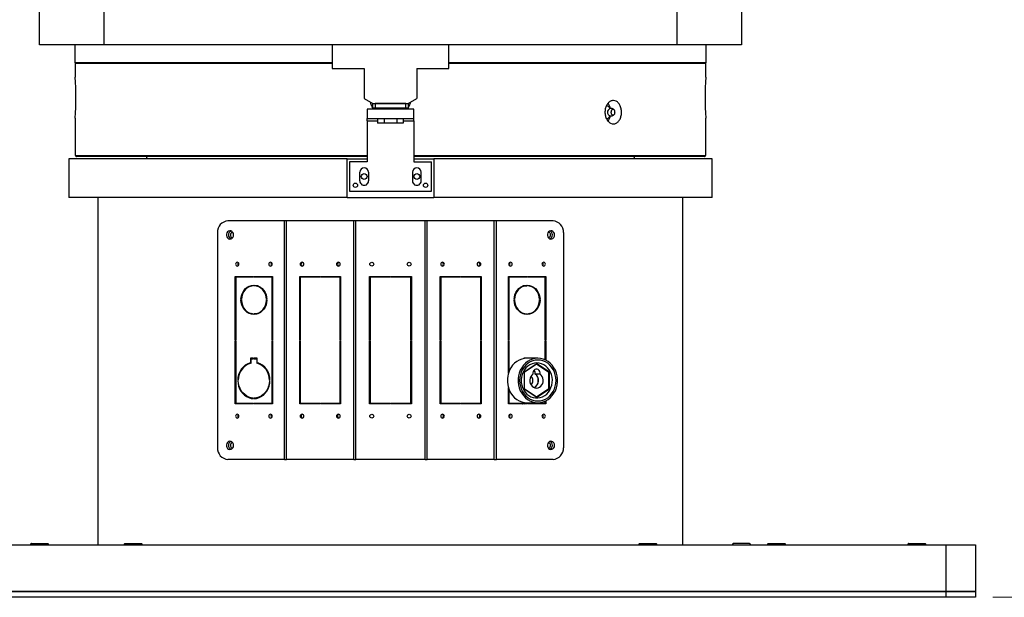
# Model space of a CAD drawing. Header units: millimetres. Extents: x 36 to 588, y 6 to 414.
# Tile 48 of 57: x 415 to 471, y 273 to 306. Entities that reach past the tile are written whole.
import ezdxf

# ---------------------------------------------------------------- set-up
doc = ezdxf.new("R2010")
doc.units = ezdxf.units.MM
doc.linetypes.add('CENTERX2', pattern=[20.32, 12.7, -2.54, 2.54, -2.54])
doc.styles.add('SLDTEXTSTYLE1', font='TXT', dxfattribs={"width": 0.75})
doc.dimstyles.new('SLDDIMSTYLE0', dxfattribs={"dimtxt": 3.5, "dimasz": 5, "dimexe": 0, "dimexo": 0.0625, "dimgap": 0.875, "dimtad": 1, "dimlfac": 15, "dimrnd": 1e-09, "dimzin": 12, "dimdsep": 46, "dimtxsty": 'SLDTEXTSTYLE1', "dimsah": 1, "dimcen": 0.09, "dimadec": 0, "dimazin": 0, "dimtfac": 1, "dimtofl": 0, "dimtmove": 0, "dimatfit": 3, "dimfxl": 1, "dimtolj": 1, "dimtzin": 12, "dimarcsym": 0})

# ---------------------------------------------------------------- blocks, each defined once
blk = doc.blocks.new('*D11')
at = {"color": 7, "linetype": 'Continuous', "lineweight": 0}
for p, q in [((526.492, 329.852), (533.373, 329.852)), ((532.373, 329.852), (532.373, 273.186)), ((470.459, 273.186), (533.373, 273.186))]:
    blk.add_line(p, q, dxfattribs=at)
for points in [[(532.373, 329.852), (531.723, 324.852), (533.023, 324.852)], [(532.373, 273.186), (533.023, 278.186), (531.723, 278.186)]]:
    blk.add_solid(points, dxfattribs=at)
at = {"color": 7, "linetype": 'Continuous', "lineweight": 0, "insert": (527.862, 298.094), "char_height": 3.5, "attachment_point": 1, "rotation": 90, "style": 'SLDTEXTSTYLE1'}
blk.add_mtext('850', dxfattribs=at)

msp = doc.modelspace()

# ---------------------------------------------------------------- linework, layer by layer
at = {"color": 7, "linetype": 'Continuous', "lineweight": 30}
for p, q in [((416.1256801, 304.6858206), (416.1256801, 307.0191537)), ((419.7923473, 307.0191537), (419.7923473, 304.6858206)), ((452.4590146, 304.6858206), (452.4590146, 307.0191537)), ((456.1256817, 307.0191537), (456.1256817, 304.6858206)), ((419.7923473, 304.6858206), (416.1256801, 304.6858206)), ((452.4590146, 304.6858206), (419.7923473, 304.6858206)), ((432.7923475, 304.6858206), (432.7923475, 303.3524885)), ((439.4590143, 303.3524885), (439.4590143, 304.6858206)), ((456.1256817, 304.6858206), (452.4590146, 304.6858206)), ((418.1256802, 303.6858215), (432.7923475, 303.6858215)), ((418.1590151, 303.6524886), (432.7923475, 303.6524886)), ((439.4590143, 303.6858215), (454.1256816, 303.6858215)), ((439.4590143, 303.6524886), (454.0923467, 303.6524886)), ((432.7923475, 303.3524885), (434.6256808, 303.3524885)), ((434.6256808, 303.3524885), (434.6256808, 301.6411636)), ((437.625681, 303.3524885), (437.625681, 301.6411636)), ((437.625681, 303.3524885), (439.4590143, 303.3524885)), ((434.6256808, 301.6411636), (435.1256809, 301.3524884)), ((435.1256809, 301.0858212), (435.1256809, 301.3524884)), ((435.1256809, 301.3524884), (437.1256809, 301.3524884)), ((435.2590142, 301.3524884), (435.2590142, 301.0858212)), ((436.9923476, 301.3524884), (435.2590142, 301.3524884)), ((436.9923476, 301.0858212), (436.9923476, 301.3524884)), ((437.1256809, 301.3524884), (437.625681, 301.6411636)), ((437.1256809, 301.3524884), (437.1256809, 301.0858212)), ((434.7923476, 301.0191554), (434.7923476, 300.485821)), ((437.4590142, 301.0191554), (434.7923476, 301.0191554)), ((435.2590142, 301.0858212), (435.1256809, 301.0858212)), ((436.9923476, 301.0858212), (435.2590142, 301.0858212)), ((437.1256809, 301.0858212), (436.9923476, 301.0858212)), ((437.4590142, 300.485821), (437.4590142, 301.0191554)), ((448.9102742, 300.7828289), (448.9188483, 300.8169844)), ((448.9188483, 300.8169844), (448.9217292, 300.8479252)), ((434.7923476, 300.485821), (437.4590142, 300.485821)), ((434.7923476, 300.3524874), (434.7923476, 300.485821)), ((434.7923476, 300.3524874), (435.3943706, 300.3524874)), ((434.7923476, 300.3524874), (434.7923476, 298.0191543)), ((435.3943706, 300.485821), (435.3943706, 300.2191538)), ((435.7600258, 300.485821), (435.7600258, 300.2191538)), ((436.4913361, 300.485821), (436.4913361, 300.2191538)), ((436.8569912, 300.485821), (436.8569912, 300.2191538)), ((436.8569912, 300.3524874), (437.4590142, 300.3524874)), ((437.4590142, 300.3524874), (437.4590142, 300.485821)), ((437.4590142, 300.3524874), (437.4590142, 298.0191543)), ((435.7600258, 300.2191538), (435.3943706, 300.2191538)), ((436.4913361, 300.2191538), (435.7600258, 300.2191538)), ((436.8569912, 300.2191538), (436.4913361, 300.2191538)), ((433.6592395, 298.1858208), (417.7923472, 298.1858208)), ((418.1590151, 298.3858202), (434.7923476, 298.3858202)), ((434.7923476, 298.3191544), (418.2256809, 298.3191544)), ((433.6592395, 295.9858213), (433.6592395, 298.1858208)), ((433.6592395, 298.1858208), (434.7923476, 298.1858208)), ((433.7923476, 298.0191543), (433.7923476, 296.3524872)), ((434.7923476, 298.0191543), (433.7923476, 298.0191543)), ((437.4590142, 298.3858202), (454.0923467, 298.3858202)), ((454.0256809, 298.3191544), (437.4590142, 298.3191544)), ((437.4590142, 298.1858208), (438.5921224, 298.1858208)), ((437.4590142, 298.0191543), (438.4590143, 298.0191543)), ((438.4590143, 296.3524872), (438.4590143, 298.0191543)), ((454.4590146, 298.1858208), (438.5921224, 298.1858208)), ((438.5921224, 298.1858208), (438.5921224, 295.9858213)), ((434.375681, 296.935822), (434.375681, 297.4358215)), ((434.8756809, 297.4358215), (434.8756809, 296.935822)), ((437.375681, 297.4358215), (437.375681, 296.935822)), ((437.8756809, 296.935822), (437.8756809, 297.4358215)), ((433.7923476, 296.3524872), (438.4590143, 296.3524872)), ((433.6592395, 295.9858213), (417.7923472, 295.9858213)), ((419.4590142, 276.1858212), (419.4590142, 295.9858213)), ((419.4590142, 276.1858212), (419.4590142, 295.9858213)), ((433.6592395, 295.9858213), (438.5921224, 295.9858213)), ((454.4590146, 295.9858213), (438.5921224, 295.9858213)), ((452.7923476, 276.1858212), (452.7923476, 295.9858213)), ((452.7923476, 276.1858212), (452.7923476, 295.9858213)), ((430.0882276, 294.6524873), (426.8604707, 294.6524873)), ((430.0882276, 281.052488), (430.0882276, 294.6524873)), ((430.2072457, 294.6524873), (430.0882276, 294.6524873)), ((430.2072457, 281.052488), (430.2072457, 294.6524873)), ((434.031498, 294.6524873), (430.2072457, 294.6524873)), ((434.1576809, 294.6524873), (434.031498, 294.6524873)), ((434.031498, 281.052488), (434.031498, 294.6524873)), ((434.1576809, 281.052488), (434.1576809, 294.6524873)), ((438.0936809, 294.6524873), (434.1576809, 294.6524873)), ((438.0936809, 281.052488), (438.0936809, 294.6524873)), ((438.2198638, 294.6524873), (438.0936809, 294.6524873)), ((438.2198638, 281.052488), (438.2198638, 294.6524873)), ((442.0441162, 294.6524873), (438.2198638, 294.6524873)), ((442.0441162, 281.052488), (442.0441162, 294.6524873)), ((442.1631342, 294.6524873), (442.0441162, 294.6524873)), ((442.1631342, 281.052488), (442.1631342, 294.6524873)), ((445.3908911, 294.6524873), (442.1631342, 294.6524873)), ((426.2684396, 293.9858212), (426.2684396, 281.7191545)), ((445.9829222, 293.9858212), (445.9829222, 281.7191545)), ((427.2748918, 291.4858216), (428.3257476, 291.4858216)), ((427.2748918, 287.8691548), (427.2748918, 291.4858216)), ((427.3044935, 291.4524877), (427.3044935, 287.8691548)), ((428.3257476, 291.4524877), (427.3044935, 291.4524877)), ((427.3974916, 291.4524877), (427.3974916, 291.4858216)), ((427.4590146, 291.4524877), (427.4590146, 291.4858216)), ((428.3257476, 291.4858216), (428.3257476, 291.4524877)), ((428.3553492, 291.4858216), (429.4062054, 291.4858216)), ((428.3553492, 291.4524877), (428.3553492, 291.4858216)), ((429.3766038, 291.4524877), (428.3553492, 291.4524877)), ((428.47795, 291.4524877), (428.47795, 291.4858216)), ((429.3766038, 287.8691548), (429.3766038, 291.4524877)), ((429.4062054, 291.4524877), (429.3766038, 291.4524877)), ((429.4062054, 291.4858216), (429.4062054, 287.8691548)), ((430.9534402, 291.4858216), (432.1031773, 291.4858216)), ((430.9534402, 287.8691548), (430.9534402, 291.4858216)), ((430.9858274, 291.4524877), (430.9858274, 287.8691548)), ((432.1031773, 291.4524877), (430.9858274, 291.4524877)), ((431.0165317, 291.4524877), (431.0165317, 291.4858216)), ((432.1031773, 291.4858216), (432.1031773, 291.4524877)), ((432.1355644, 291.4858216), (433.2853015, 291.4858216)), ((432.1355644, 291.4524877), (432.1355644, 291.4858216)), ((433.2529146, 291.4524877), (432.1355644, 291.4524877)), ((432.1986557, 291.4524877), (432.1986557, 291.4858216)), ((433.2529146, 287.8691548), (433.2529146, 291.4524877)), ((433.2853015, 291.4524877), (433.2529146, 291.4524877)), ((433.2853015, 291.4858216), (433.2853015, 287.8691548)), ((434.925681, 291.4858216), (436.1090142, 291.4858216)), ((434.925681, 287.8691548), (434.925681, 291.4858216)), ((434.9590142, 291.4524877), (434.9590142, 287.8691548)), ((436.1090142, 291.4524877), (434.9590142, 291.4524877)), ((436.1090142, 291.4858216), (436.1090142, 291.4524877)), ((436.1423476, 291.4858216), (437.3256809, 291.4858216)), ((436.1423476, 291.4524877), (436.1423476, 291.4858216)), ((437.2923476, 291.4524877), (436.1423476, 291.4524877)), ((437.2923476, 287.8691548), (437.2923476, 291.4524877)), ((437.3256809, 291.4858216), (437.3256809, 287.8691548)), ((438.9660603, 291.4858216), (440.1157974, 291.4858216)), ((438.9660603, 287.8691548), (438.9660603, 291.4858216)), ((438.9660603, 291.4524877), (438.9984472, 291.4524877)), ((438.9984472, 291.4524877), (438.9984472, 287.8691548)), ((440.1157974, 291.4524877), (438.9984472, 291.4524877)), ((440.0527061, 291.4858216), (440.0527061, 291.4524877)), ((440.1157974, 291.4858216), (440.1157974, 291.4524877)), ((440.1481846, 291.4858216), (441.2979216, 291.4858216)), ((440.1481846, 291.4524877), (440.1481846, 291.4858216)), ((441.2655345, 291.4524877), (440.1481846, 291.4524877)), ((441.2348301, 291.4858216), (441.2348301, 291.4524877)), ((441.2655345, 287.8691548), (441.2655345, 291.4524877)), ((441.2979216, 291.4858216), (441.2979216, 287.8691548)), ((442.8451564, 291.4858216), (443.8960126, 291.4858216)), ((442.8451564, 287.8691548), (442.8451564, 291.4858216)), ((442.8451564, 291.4524877), (442.874758, 291.4524877)), ((442.874758, 291.4524877), (442.874758, 287.8691548)), ((443.8960126, 291.4524877), (442.874758, 291.4524877)), ((443.7734118, 291.4858216), (443.7734118, 291.4524877)), ((443.8960126, 291.4858216), (443.8960126, 291.4524877)), ((443.9256143, 291.4858216), (444.97647, 291.4858216)), ((443.9256143, 291.4524877), (443.9256143, 291.4858216)), ((444.9468683, 291.4524877), (443.9256143, 291.4524877)), ((444.7923473, 291.4858216), (444.7923473, 291.4524877)), ((444.8538702, 291.4858216), (444.8538702, 291.4524877)), ((444.9468683, 287.8691548), (444.9468683, 291.4524877)), ((444.97647, 291.4858216), (444.97647, 287.8691548)), ((428.3257495, 290.9856542), (428.3257495, 290.9523144)), ((428.3553512, 290.9523144), (428.3553512, 290.9856542)), ((428.4779515, 290.9523144), (428.3553512, 290.9523144)), ((428.4779515, 290.9523144), (428.4779515, 290.9713322)), ((428.5769573, 290.9421567), (428.4779515, 290.9523144)), ((443.7734138, 290.9523144), (443.6744075, 290.9421567)), ((443.7734138, 290.9713312), (443.7734138, 290.9523144)), ((443.7734138, 290.9523144), (443.8960141, 290.9523144)), ((443.8960141, 290.9856542), (443.8960141, 290.9523144)), ((443.9256158, 290.9523144), (443.9256158, 290.9856542)), ((427.6302667, 290.169155), (427.600659, 290.169155)), ((427.600659, 290.1358211), (427.6302667, 290.1358211)), ((429.0804417, 290.169155), (429.0508341, 290.169155)), ((429.0508341, 290.1358211), (429.0804417, 290.1358211)), ((443.2005312, 290.169155), (443.1709236, 290.169155)), ((443.1709236, 290.1358211), (443.2005312, 290.1358211)), ((444.6210981, 290.1358211), (444.6507068, 290.1358211)), ((444.6507068, 290.169155), (444.6210991, 290.169155)), ((428.3257495, 289.3526618), (428.3257495, 289.3193209)), ((428.3553512, 289.3193209), (428.3553512, 289.3526618)), ((428.4779515, 289.3526618), (428.3553512, 289.3526618)), ((428.4779515, 289.3526618), (428.5769573, 289.3628194)), ((428.4779515, 289.3336439), (428.4779515, 289.3526618)), ((443.6744075, 289.3628194), (443.7734138, 289.3526618)), ((443.7734138, 289.3526618), (443.8960141, 289.3526618)), ((443.7734138, 289.3526618), (443.7734138, 289.3336439)), ((443.8960141, 289.3526618), (443.8960141, 289.3193209)), ((443.9256158, 289.3193209), (443.9256158, 289.3526618)), ((427.3044935, 287.8691548), (427.2748918, 287.8691548)), ((427.2748918, 284.2191541), (427.2748918, 287.8358209)), ((427.2748918, 287.8358209), (427.3044935, 287.8358209)), ((427.3044935, 287.8358209), (427.3044935, 284.252488)), ((429.4062054, 287.8691548), (429.3766038, 287.8691548)), ((429.3766038, 287.8358209), (429.4062054, 287.8358209)), ((429.3766038, 284.252488), (429.3766038, 287.8358209)), ((429.4062054, 287.8358209), (429.4062054, 284.2191541)), ((430.9858274, 287.8691548), (430.9534402, 287.8691548)), ((430.9534402, 284.2191541), (430.9534402, 287.8358209)), ((430.9534402, 287.8358209), (430.9858274, 287.8358209)), ((430.9858274, 287.8358209), (430.9858274, 284.252488)), ((433.2853015, 287.8691548), (433.2529146, 287.8691548)), ((433.2529146, 287.8358209), (433.2853015, 287.8358209)), ((433.2529146, 284.252488), (433.2529146, 287.8358209)), ((433.2853015, 287.8358209), (433.2853015, 284.2191541)), ((434.9590142, 287.8691548), (434.925681, 287.8691548)), ((434.925681, 284.2191541), (434.925681, 287.8358209)), ((434.925681, 287.8358209), (434.9590142, 287.8358209)), ((434.9590142, 287.8358209), (434.9590142, 284.252488)), ((437.3256809, 287.8691548), (437.2923476, 287.8691548)), ((437.2923476, 287.8358209), (437.3256809, 287.8358209)), ((437.2923476, 284.252488), (437.2923476, 287.8358209)), ((437.3256809, 287.8358209), (437.3256809, 284.2191541)), ((438.9984472, 287.8691548), (438.9660603, 287.8691548)), ((438.9660603, 284.2191541), (438.9660603, 287.8358209)), ((438.9660603, 287.8358209), (438.9984472, 287.8358209)), ((438.9984472, 287.8358209), (438.9984472, 284.252488)), ((441.2979216, 287.8691548), (441.2655345, 287.8691548)), ((441.2655345, 287.8358209), (441.2979216, 287.8358209)), ((441.2655345, 284.252488), (441.2655345, 287.8358209)), ((441.2979216, 287.8358209), (441.2979216, 284.2191541)), ((442.874758, 287.8691548), (442.8451564, 287.8691548)), ((442.8451564, 285.9579994), (442.8451564, 287.8358209)), ((442.8451564, 287.8358209), (442.874758, 287.8358209)), ((442.874758, 287.8358209), (442.874758, 286.0457713)), ((444.97647, 287.8691548), (444.9468683, 287.8691548)), ((444.9468683, 287.8358209), (444.97647, 287.8358209)), ((444.9468683, 286.7261583), (444.9468683, 287.8358209)), ((444.97647, 287.8358209), (444.97647, 286.7120707)), ((428.3257495, 286.8191544), (428.1481401, 286.8191544)), ((428.1481401, 286.8191544), (428.1481401, 286.5628505)), ((428.1777413, 286.5355387), (428.1777413, 286.7858215)), ((428.1777413, 286.7858215), (428.3257495, 286.7858215)), ((428.2707404, 286.8191544), (428.2707404, 286.7858215)), ((428.3257495, 286.7858215), (428.3257495, 286.8191544)), ((428.3553512, 286.8191544), (428.3553512, 286.7858215)), ((428.5329606, 286.8191544), (428.3553512, 286.8191544)), ((428.3553512, 286.7858215), (428.503359, 286.7858215)), ((428.4779515, 286.8191544), (428.4779515, 286.7858215)), ((428.503359, 286.7858215), (428.503359, 286.5355387)), ((428.5329606, 286.7858215), (428.503359, 286.7858215)), ((428.5329606, 286.5628505), (428.5329606, 286.8191544)), ((443.8960141, 286.8191544), (443.7184047, 286.8191544)), ((443.7184047, 286.8191544), (443.7184047, 286.8004863)), ((443.7480332, 286.8058209), (443.7184047, 286.8058209)), ((443.7734138, 286.8096694), (443.7734138, 286.8191544)), ((443.8960141, 286.8190452), (443.8960141, 286.8191544)), ((428.1777413, 286.5628505), (428.1481401, 286.5628505)), ((428.6233188, 286.5355387), (428.503359, 286.5355387)), ((444.462517, 286.4954933), (443.7372785, 286.0239907)), ((444.4471922, 286.4762479), (443.7372785, 286.0147093)), ((444.4329159, 286.4762479), (444.4471922, 286.4762479)), ((445.1576303, 286.0143686), (444.4471922, 286.4762479)), ((445.1877565, 286.0239907), (444.462517, 286.4954933)), ((443.7372785, 286.0239907), (443.7372785, 285.0809847)), ((444.6504475, 285.9204445), (444.3745962, 285.9204445)), ((445.1877565, 286.0239907), (445.1428295, 286.0239907)), ((445.1576303, 285.0906078), (445.1576303, 286.0143686)), ((445.1877565, 285.0809847), (445.1877565, 286.0239907)), ((427.4230203, 285.5691546), (427.4526259, 285.5691546)), ((427.4526259, 285.5358207), (427.4230203, 285.5358207)), ((429.2284743, 285.5691546), (429.2580799, 285.5691546)), ((429.2580799, 285.5358207), (429.2284743, 285.5358207)), ((442.8451564, 284.2191541), (442.8451564, 285.1469759)), ((443.7372785, 285.0902671), (444.4471922, 284.6287275)), ((443.7372785, 285.0809847), (444.462517, 284.6094821)), ((444.4471922, 284.6287275), (445.1576303, 285.0906078)), ((444.462517, 284.6094821), (445.1877565, 285.0809847)), ((445.1877565, 285.0809847), (445.1428295, 285.0809847)), ((428.3257495, 284.5192894), (428.3257495, 284.5526272)), ((428.3553512, 284.5526272), (428.3553512, 284.5192894)), ((428.4779515, 284.5526272), (428.3553512, 284.5526272)), ((428.4779515, 284.5526272), (428.4779515, 284.530804)), ((442.874758, 285.0592041), (442.874758, 284.252488)), ((444.4329159, 284.6287275), (444.4471922, 284.6287275)), ((428.3257476, 284.2191541), (427.2748918, 284.2191541)), ((427.3044935, 284.252488), (428.3257476, 284.252488)), ((427.3974916, 284.2191541), (427.3974916, 284.252488)), ((427.4590146, 284.2191541), (427.4590146, 284.252488)), ((428.3257476, 284.252488), (428.3257476, 284.2191541)), ((428.3553492, 284.2191541), (428.3553492, 284.252488)), ((428.3553492, 284.252488), (429.3766038, 284.252488)), ((429.4062054, 284.2191541), (428.3553492, 284.2191541)), ((428.47795, 284.2191541), (428.47795, 284.252488)), ((428.6763659, 284.252488), (428.6721633, 284.2191541)), ((428.6767106, 284.252488), (428.672508, 284.2191541)), ((429.4062054, 284.252488), (429.3766038, 284.252488)), ((432.1031773, 284.2191541), (430.9534402, 284.2191541)), ((430.9858274, 284.252488), (432.1031773, 284.252488)), ((431.0165317, 284.2191541), (431.0165317, 284.252488)), ((432.1031773, 284.252488), (432.1031773, 284.2191541)), ((432.1355644, 284.2191541), (432.1355644, 284.252488)), ((432.1355644, 284.252488), (433.2529146, 284.252488)), ((433.2853015, 284.2191541), (432.1355644, 284.2191541)), ((432.1986557, 284.2191541), (432.1986557, 284.252488)), ((433.2853015, 284.252488), (433.2529146, 284.252488)), ((436.1090142, 284.2191541), (434.925681, 284.2191541)), ((434.9590142, 284.252488), (436.1090142, 284.252488)), ((436.1090142, 284.252488), (436.1090142, 284.2191541)), ((436.1423476, 284.2191541), (436.1423476, 284.252488)), ((436.1423476, 284.252488), (437.2923476, 284.252488)), ((437.3256809, 284.2191541), (436.1423476, 284.2191541)), ((438.9660603, 284.252488), (438.9984472, 284.252488)), ((440.1157974, 284.2191541), (438.9660603, 284.2191541)), ((438.9984472, 284.252488), (440.1157974, 284.252488)), ((440.0527061, 284.252488), (440.0527061, 284.2191541)), ((440.1157974, 284.252488), (440.1157974, 284.2191541)), ((440.1481846, 284.2191541), (440.1481846, 284.252488)), ((440.1481846, 284.252488), (441.2655345, 284.252488)), ((441.2979216, 284.2191541), (440.1481846, 284.2191541)), ((441.2348301, 284.252488), (441.2348301, 284.2191541)), ((442.8451564, 284.252488), (442.874758, 284.252488)), ((443.8960126, 284.2191541), (442.8451564, 284.2191541)), ((442.874758, 284.252488), (443.8960126, 284.252488)), ((443.5765873, 284.2371319), (443.5788538, 284.2191541)), ((443.7734118, 284.252488), (443.7734118, 284.2191541)), ((443.8960126, 284.252488), (443.8960126, 284.2191541)), ((443.9256143, 284.2191541), (443.9256143, 284.252488)), ((443.9256143, 284.252488), (444.9468683, 284.252488)), ((444.97647, 284.2191541), (443.9256143, 284.2191541)), ((444.7923473, 284.252488), (444.7923473, 284.2191541)), ((444.8538702, 284.252488), (444.8538702, 284.2191541)), ((444.9468683, 284.252488), (444.9468683, 284.3788171)), ((444.97647, 284.3929047), (444.97647, 284.2191541)), ((430.0882276, 281.052488), (426.8604707, 281.052488)), ((430.0882276, 281.052488), (430.2072457, 281.052488)), ((434.031498, 281.052488), (430.2072457, 281.052488)), ((434.031498, 281.052488), (434.1576809, 281.052488)), ((438.0936809, 281.052488), (434.1576809, 281.052488)), ((438.0936809, 281.052488), (438.2198638, 281.052488)), ((442.0441162, 281.052488), (438.2198638, 281.052488)), ((442.0441162, 281.052488), (442.1631342, 281.052488)), ((445.3908911, 281.052488), (442.1631342, 281.052488)), ((404.4590146, 276.1858212), (467.7923472, 276.1858212)), ((415.6590135, 276.2524878), (416.5923467, 276.2524878)), ((420.9923477, 276.2524878), (421.9256809, 276.2524878)), ((450.3256809, 276.2524878), (451.2590141, 276.2524878)), ((456.5923483, 276.2524878), (455.6590151, 276.2524878)), ((457.6590152, 276.2524878), (458.5923484, 276.2524878)), ((465.6590135, 276.2524878), (466.5923467, 276.2524878)), ((467.7923472, 273.5191546), (467.7923472, 276.1858212)), ((467.7923472, 276.1858212), (469.4590142, 276.1858212)), ((469.4590142, 276.1858212), (469.4590142, 273.5191546)), ((467.7923472, 273.5191546), (404.4590146, 273.5191546)), ((404.4590146, 273.5191546), (467.7923472, 273.5191546)), ((467.7923472, 273.1858212), (467.7923472, 273.5191546)), ((467.7923472, 273.5191546), (469.4590142, 273.5191546)), ((469.4590142, 273.5191546), (467.7923472, 273.5191546)), ((469.4590142, 273.5191546), (469.4590142, 273.1858212)), ((467.7923472, 273.1858212), (404.4590146, 273.1858212)), ((469.4590142, 273.1858212), (467.7923472, 273.1858212))]:
    msp.add_line(p, q, dxfattribs=at)
at = {"color": 7, "linetype": 'Continuous', "lineweight": 30, "flags": 128}
for points in [[(436.0770184, 301.3524884), (436.1486695, 301.3497406), (436.1743434, 301.3524884)], [(427.1860889, 293.8524876), (427.1748613, 293.9282511), (427.1423957, 293.995805), (427.0922115, 294.047826), (427.0297449, 294.0786813), (426.9617658, 294.0850252), (426.8956414, 294.0661683), (426.8385372, 294.0241569), (426.7966411, 293.963543), (426.774492, 293.8908929), (426.774492, 293.8140824), (426.7966411, 293.7414342), (426.8385372, 293.6808183), (426.8956414, 293.638807), (426.9617658, 293.619952), (427.0297449, 293.626294), (427.0922115, 293.6571493), (427.1423957, 293.7091722), (427.1748613, 293.7767242), (427.1860889, 293.8524876)], [(445.4796951, 293.8524876), (445.4684686, 293.9282511), (445.4360029, 293.995805), (445.3858178, 294.047826), (445.3233521, 294.0786813), (445.255373, 294.0850252), (445.1892486, 294.0661683), (445.1321444, 294.0241569), (445.0902473, 293.963543), (445.0680992, 293.8908929), (445.0680992, 293.8140824), (445.0902473, 293.7414342), (445.1321444, 293.6808183), (445.1892486, 293.638807), (445.255373, 293.619952), (445.3233521, 293.626294), (445.3858178, 293.6571493), (445.4360029, 293.7091722), (445.4684686, 293.7767242), (445.4796951, 293.8524876)], [(427.4909835, 292.1858206), (427.4835478, 292.2279173), (427.4623723, 292.2636026), (427.4306805, 292.2874485), (427.3932985, 292.2958209), (427.3559154, 292.2874485), (427.3242236, 292.2636026), (427.3030491, 292.2279173), (427.2956124, 292.1858206), (427.3030491, 292.1437258), (427.3242236, 292.1080385), (427.3559154, 292.0841946), (427.3932985, 292.0758222), (427.4306805, 292.0841946), (427.4623723, 292.1080385), (427.4835478, 292.1437258), (427.4909835, 292.1858206)], [(429.3854844, 292.1858206), (429.3780487, 292.2279173), (429.3568731, 292.2636026), (429.3251818, 292.2874485), (429.2877993, 292.2958209), (429.2504168, 292.2874485), (429.218725, 292.2636026), (429.1975499, 292.2279173), (429.1901137, 292.1858206), (429.1975499, 292.1437258), (429.218725, 292.1080385), (429.2504168, 292.0841946), (429.2877993, 292.0758222), (429.3251818, 292.0841946), (429.3568731, 292.1080385), (429.3780487, 292.1437258), (429.3854844, 292.1858206)], [(431.189865, 292.1858206), (431.1817294, 292.2279173), (431.1585616, 292.2636026), (431.1238881, 292.2874485), (431.0829879, 292.2958209), (431.0420882, 292.2874485), (431.0074147, 292.2636026), (430.9842468, 292.2279173), (430.9761113, 292.1858206), (430.9842468, 292.1437258), (431.0074147, 292.1080385), (431.0420882, 292.0841946), (431.0829879, 292.0758222), (431.1238881, 292.0841946), (431.1585616, 292.1080385), (431.1817294, 292.1437258), (431.189865, 292.1858206)], [(433.2626307, 292.1858206), (433.2544951, 292.2279173), (433.231327, 292.2636026), (433.1966535, 292.2874485), (433.1557536, 292.2958209), (433.1148536, 292.2874485), (433.0801801, 292.2636026), (433.0570123, 292.2279173), (433.0488767, 292.1858206), (433.0570123, 292.1437258), (433.0801801, 292.1080385), (433.1148536, 292.0841946), (433.1557536, 292.0758222), (433.1966535, 292.0841946), (433.231327, 292.1080385), (433.2544951, 292.1437258), (433.2626307, 292.1858206)], [(439.2024851, 292.1858206), (439.1943496, 292.2279173), (439.1711817, 292.2636026), (439.1365082, 292.2874485), (439.0956082, 292.2958209), (439.0547083, 292.2874485), (439.0200348, 292.2636026), (438.9968667, 292.2279173), (438.9887312, 292.1858206), (438.9968667, 292.1437258), (439.0200348, 292.1080385), (439.0547083, 292.0841946), (439.0956082, 292.0758222), (439.1365082, 292.0841946), (439.1711817, 292.1080385), (439.1943496, 292.1437258), (439.2024851, 292.1858206)], [(441.2752505, 292.1858206), (441.267115, 292.2279173), (441.2439472, 292.2636026), (441.2092736, 292.2874485), (441.1683739, 292.2958209), (441.1274737, 292.2874485), (441.0928002, 292.2636026), (441.0696324, 292.2279173), (441.0614968, 292.1858206), (441.0696324, 292.1437258), (441.0928002, 292.1080385), (441.1274737, 292.0841946), (441.1683739, 292.0758222), (441.2092736, 292.0841946), (441.2439472, 292.1080385), (441.267115, 292.1437258), (441.2752505, 292.1858206)], [(443.0612481, 292.1858206), (443.0538119, 292.2279173), (443.0326368, 292.2636026), (443.0009451, 292.2874485), (442.9635625, 292.2958209), (442.92618, 292.2874485), (442.8944887, 292.2636026), (442.8733131, 292.2279173), (442.8658775, 292.1858206), (442.8733131, 292.1437258), (442.8944887, 292.1080385), (442.92618, 292.0841946), (442.9635625, 292.0758222), (443.0009451, 292.0841946), (443.0326368, 292.1080385), (443.0538119, 292.1437258), (443.0612481, 292.1858206)], [(444.9557494, 292.1858206), (444.9483127, 292.2279173), (444.9271382, 292.2636026), (444.8954464, 292.2874485), (444.8580634, 292.2958209), (444.8206813, 292.2874485), (444.7889895, 292.2636026), (444.767814, 292.2279173), (444.7603783, 292.1858206), (444.767814, 292.1437258), (444.7889895, 292.1080385), (444.8206813, 292.0841946), (444.8580634, 292.0758222), (444.8954464, 292.0841946), (444.9271382, 292.1080385), (444.9483127, 292.1437258), (444.9557494, 292.1858206)], [(427.600659, 290.169155), (427.6138406, 290.3099432), (427.6479961, 290.4461885), (427.7021379, 290.573957), (427.7747056, 290.6895612), (427.8636034, 290.7896662), (427.966266, 290.8713822), (428.0797304, 290.9323498), (428.2007223, 290.9708107), (428.3257495, 290.9856542)], [(428.3257495, 290.9523144), (428.1910798, 290.934582), (428.0618544, 290.8883625), (427.9427808, 290.8153399), (427.8381945, 290.7181734), (427.7519068, 290.6004026), (427.6870589, 290.466317), (427.6460142, 290.3208012), (427.6302667, 290.169155)], [(428.2267432, 290.9421567), (428.3233226, 290.9708107), (428.3257495, 290.9713322)], [(428.3553512, 290.9856542), (428.4803784, 290.9708107), (428.6013704, 290.9323498), (428.7148348, 290.8713822), (428.8174973, 290.7896662), (428.9063946, 290.6895612), (428.9789618, 290.573957), (429.0331047, 290.4461885), (429.0672596, 290.3099432), (429.0804417, 290.169155)], [(429.0508341, 290.169155), (429.0350865, 290.3208012), (428.9940413, 290.466317), (428.9291939, 290.6004026), (428.8429058, 290.7181734), (428.73832, 290.8153399), (428.6192458, 290.8883625), (428.4900204, 290.934582), (428.3553512, 290.9523144)], [(443.1709236, 290.169155), (443.1841057, 290.3099432), (443.2182606, 290.4461885), (443.272403, 290.573957), (443.3449702, 290.6895612), (443.433868, 290.7896662), (443.5365305, 290.8713822), (443.6499949, 290.9323498), (443.7709869, 290.9708107), (443.8960141, 290.9856542)], [(443.8960141, 290.9523144), (443.7613449, 290.934582), (443.6321195, 290.8883625), (443.5130453, 290.8153399), (443.4084595, 290.7181734), (443.3221714, 290.6004026), (443.2573235, 290.466317), (443.2162788, 290.3208012), (443.2005312, 290.169155)], [(443.9256158, 290.9856542), (444.050643, 290.9708107), (444.1716349, 290.9323498), (444.2850993, 290.8713822), (444.3877619, 290.7896662), (444.4766592, 290.6895612), (444.5492269, 290.573957), (444.6033687, 290.4461885), (444.6375242, 290.3099432), (444.6507068, 290.169155)], [(443.9256158, 290.9713312), (443.9280427, 290.9708107), (444.0246216, 290.9421567)], [(444.6210991, 290.169155), (444.6053516, 290.3208012), (444.5643068, 290.466318), (444.499459, 290.6004026), (444.4131708, 290.7181734), (444.3085845, 290.8153399), (444.1895108, 290.8883625), (444.0602855, 290.934582), (443.9256158, 290.9523144)], [(428.3257495, 289.3193209), (428.2007223, 289.3341655), (428.0797304, 289.3726264), (427.966266, 289.433594), (427.8636034, 289.51531), (427.7747056, 289.615414), (427.7021379, 289.7310192), (427.6479961, 289.8587877), (427.6138406, 289.995032), (427.600659, 290.1358211)], [(427.6302667, 290.1358211), (427.6460142, 289.984174), (427.6870589, 289.8386582), (427.7519068, 289.7045726), (427.8381945, 289.5868027), (427.9427808, 289.4896362), (428.0618544, 289.4166136), (428.1910798, 289.3703942), (428.3257495, 289.3526618)], [(429.0804417, 290.1358211), (429.0672596, 289.995032), (429.0331047, 289.8587877), (428.9789618, 289.7310192), (428.9063946, 289.615414), (428.8174973, 289.51531), (428.7148348, 289.433594), (428.6013704, 289.3726264), (428.4803784, 289.3341655), (428.3553512, 289.3193209)], [(428.3553512, 289.3526618), (428.4900204, 289.3703942), (428.6192458, 289.4166136), (428.73832, 289.4896362), (428.8429058, 289.5868027), (428.9291939, 289.7045726), (428.9940413, 289.8386582), (429.0350865, 289.984174), (429.0508341, 290.1358211)], [(443.8960141, 289.3193209), (443.7709869, 289.3341655), (443.6499949, 289.3726264), (443.5365305, 289.433594), (443.433868, 289.51531), (443.3449702, 289.615414), (443.272403, 289.7310192), (443.2182606, 289.8587877), (443.1841057, 289.995032), (443.1709236, 290.1358211)], [(443.2005312, 290.1358211), (443.2162788, 289.984174), (443.2573235, 289.8386582), (443.3221714, 289.7045726), (443.4084595, 289.5868027), (443.5130453, 289.4896362), (443.6321195, 289.4166136), (443.7613449, 289.3703942), (443.8960141, 289.3526618)], [(444.6507068, 290.1358211), (444.6375242, 289.995032), (444.6033687, 289.8587877), (444.5492269, 289.7310192), (444.4766592, 289.615414), (444.3877619, 289.51531), (444.2850993, 289.433594), (444.1716349, 289.3726264), (444.050643, 289.3341655), (443.9256158, 289.3193209)], [(443.9256158, 289.3526618), (444.060285, 289.3703942), (444.1895103, 289.4166136), (444.3085845, 289.4896362), (444.4131703, 289.5868027), (444.499459, 289.7045726), (444.5643058, 289.8386582), (444.6053516, 289.984174), (444.6210981, 290.1358211)], [(428.3257495, 289.3336439), (428.3233226, 289.3341655), (428.2267432, 289.3628194)], [(444.0246216, 289.3628194), (443.9280427, 289.3341655), (443.9256158, 289.3336439)], [(443.9108149, 286.8191544), (443.7576464, 286.8073567), (443.6073314, 286.772183), (443.4626695, 286.714289), (443.3263556, 286.6347526), (443.2009296, 286.5350559), (443.0887268, 286.4170555), (442.9918385, 286.2829501), (442.9120686, 286.1352368), (442.8509033, 285.9766686), (442.8094825, 285.8101988), (442.7885772, 285.6389278), (442.7885772, 285.4660475), (442.8094825, 285.2947766), (442.8509033, 285.1283068), (442.9120686, 284.9697385), (442.9918385, 284.8220263), (443.0887268, 284.6879208), (443.2009296, 284.5699205), (443.3263556, 284.4702228), (443.4626695, 284.3906874), (443.6073314, 284.3327924), (443.7576464, 284.2976187), (443.9108149, 284.2858209)], [(444.5238174, 286.8191544), (444.3706494, 286.8073567), (444.2203339, 286.772183), (444.0756724, 286.714289), (443.9393586, 286.6347526), (443.813932, 286.5350559), (443.7017293, 286.4170555), (443.6048409, 286.2829501), (443.525071, 286.1352368), (443.4639063, 285.9766686), (443.422485, 285.8101988), (443.4015802, 285.6389278), (443.4015802, 285.4660475), (443.422485, 285.2947766), (443.4639063, 285.1283068), (443.525071, 284.9697385), (443.6048409, 284.8220263), (443.7017293, 284.6879208), (443.813932, 284.5699205), (443.9393586, 284.4702228), (444.0756724, 284.3906874), (444.2203339, 284.3327924), (444.3706494, 284.2976187), (444.5238174, 284.2858209), (444.6769864, 284.2976187), (444.8273014, 284.3327924), (444.9719629, 284.3906874), (445.1082767, 284.4702228), (445.2337028, 284.5699205), (445.3459055, 284.6879208), (445.4427949, 284.8220263), (445.5225638, 284.9697385), (445.5837291, 285.1283068), (445.6251503, 285.2947766), (445.6460556, 285.4660475), (445.6460556, 285.6389278), (445.6251503, 285.8101988), (445.5837291, 285.9766686), (445.5225638, 286.1352368), (445.4427949, 286.2829501), (445.3459055, 286.4170555), (445.2337028, 286.5350559), (445.1082767, 286.6347526), (444.9719629, 286.714289), (444.8273014, 286.772183), (444.6769864, 286.8073567), (444.5238174, 286.8191544)], [(444.5238174, 286.7191547), (444.3763714, 286.7072795), (444.231927, 286.6718962), (444.0934247, 286.613725), (443.9636837, 286.5339502), (443.8453457, 286.4341959), (443.7408195, 286.3164916), (443.6522326, 286.1832355), (443.5813885, 286.0371385), (443.5297301, 285.881176), (443.4983081, 285.7185219), (443.4877625, 285.5524882), (443.4983081, 285.3864535), (443.5297301, 285.2238004), (443.5813885, 285.0678369), (443.6522326, 284.9217399), (443.7408195, 284.7884838), (443.8453457, 284.6707795), (443.9636837, 284.5710252), (444.0934247, 284.4912503), (444.231927, 284.4330792), (444.3763714, 284.3976959), (444.5238174, 284.3858216), (444.6712634, 284.3976959), (444.8157083, 284.4330792), (444.9542106, 284.4912503), (445.0839511, 284.5710252), (445.2022891, 284.6707795), (445.3068158, 284.7884838), (445.3954032, 284.9217399), (445.4662463, 285.0678369), (445.5179057, 285.2238004), (445.5493272, 285.3864535), (445.5598733, 285.5524882), (445.5493272, 285.7185219), (445.5179057, 285.881176), (445.4662463, 286.0371385), (445.3954032, 286.1832355), (445.3068158, 286.3164916), (445.2022891, 286.4341959), (445.0839511, 286.5339502), (444.9542106, 286.613725), (444.8157083, 286.6718962), (444.6712634, 286.7072795), (444.5238174, 286.7191547)], [(444.462517, 286.5524882), (444.3269577, 286.540768), (444.1945753, 286.5058844), (444.0684732, 286.448653), (443.9516074, 286.3704169), (443.8467166, 286.273009), (443.7562596, 286.1587131), (443.6823568, 286.0302075), (443.6267407, 285.8905051), (443.5907141, 285.7428793), (443.5751216, 285.5907901), (443.5803295, 285.4378049), (443.6062148, 285.2875068), (443.652171, 285.1434195), (443.7171212, 285.0089207), (443.799543, 284.8871623), (443.8975042, 284.7809984), (444.0087086, 284.6929187), (444.1305499, 284.6249853), (444.2601726, 284.5787927), (444.3945379, 284.5554217), (444.5304971, 284.5554217), (444.6648619, 284.5787927), (444.7944851, 284.6249853), (444.9163259, 284.6929187), (445.0275303, 284.7809984), (445.1254915, 284.8871623), (445.2079138, 285.0089207), (445.272864, 285.1434195), (445.3188202, 285.2875068), (445.3447055, 285.4378049), (445.3499129, 285.5907901), (445.3343204, 285.7428793), (445.2982943, 285.8905051), (445.2426782, 286.0302075), (445.1687754, 286.1587131), (445.0783184, 286.273009), (444.9734272, 286.3704169), (444.8565613, 286.448653), (444.7304598, 286.5058844), (444.5980768, 286.540768), (444.462517, 286.5524882)], [(444.2439373, 285.9204445), (444.173436, 285.8570351), (444.1179853, 285.7768818), (444.080633, 285.6843923), (444.0634331, 285.5846509), (444.0673313, 285.4831412), (444.0921134, 285.3854442), (444.136416, 285.2969303), (444.1978048, 285.2224662), (444.2729037, 285.1661468), (444.357585, 285.1310665), (444.4471922, 285.1191545), (444.5367993, 285.1310665), (444.6214806, 285.1661468), (444.6965795, 285.2224662), (444.7579683, 285.2969303), (444.8022714, 285.3854442), (444.8270531, 285.4831412), (444.8309512, 285.5846509), (444.8137513, 285.6843923), (444.7764, 285.7768818), (444.7209488, 285.8570351), (444.6504475, 285.9204445)], [(444.6504475, 285.9204445), (444.652775, 285.9950199), (444.6340761, 286.066609), (444.5962629, 286.1278896), (444.5432048, 286.172595), (444.4803259, 286.1961518), (444.4140589, 286.1961518), (444.35118, 286.172595), (444.2981214, 286.1278896), (444.2603087, 286.066609), (444.2416103, 285.9950199), (444.2439373, 285.9204445)], [(444.3708033, 286.0290343), (444.32276, 286.0765233), (444.2833027, 286.1085995)], [(427.4230203, 285.5358207), (427.4361264, 285.3776827), (427.4705997, 285.2236742), (427.5256237, 285.0774342), (427.5999001, 284.9424158), (427.6916743, 284.8218107), (427.7987774, 284.7184672), (427.9186796, 284.634827), (428.0485482, 284.572866), (428.185315, 284.5340475), (428.3257495, 284.5192894)], [(428.3257495, 284.5526272), (428.1899463, 284.5669731), (428.057696, 284.6045687), (427.932119, 284.664528), (427.816177, 284.7454343), (427.7126055, 284.8453814), (427.6238492, 284.9620088), (427.5519998, 285.0925668), (427.498753, 285.2339759), (427.4653664, 285.3828981), (427.4526259, 285.5358207)], [(428.3553512, 284.5192894), (428.4957852, 284.5340475), (428.632552, 284.572866), (428.7624206, 284.634827), (428.8823228, 284.7184672), (428.9894259, 284.8218107), (429.0812002, 284.9424158), (429.1554765, 285.0774342), (429.210501, 285.2236742), (429.2449739, 285.3776827), (429.2580799, 285.5358207)], [(429.2284743, 285.5358207), (429.2157338, 285.3828981), (429.1823468, 285.2339759), (429.1291009, 285.0925668), (429.0572515, 284.9620088), (428.9684947, 284.8453814), (428.8649232, 284.7454343), (428.7489818, 284.664528), (428.6234042, 284.6045687), (428.4911539, 284.5669731), (428.3553512, 284.5526272)], [(428.1838602, 284.5681771), (428.3079158, 284.5340475), (428.3257495, 284.530804)], [(428.6198408, 284.5681771), (428.6137547, 284.5669731), (428.4779515, 284.5526272)], [(443.5251098, 284.252488), (443.6303944, 284.2310512), (443.7882146, 284.2191541)], [(443.9256143, 284.2281624), (443.9460348, 284.2310512), (444.051319, 284.252488)], [(427.4909835, 283.5191542), (427.4835478, 283.56125), (427.4623723, 283.5969363), (427.4306805, 283.6207811), (427.3932985, 283.6291546), (427.3559154, 283.6207811), (427.3242236, 283.5969363), (427.3030491, 283.56125), (427.2956124, 283.5191542), (427.3030491, 283.4770594), (427.3242236, 283.4413731), (427.3559154, 283.4175273), (427.3932985, 283.4091548), (427.4306805, 283.4175273), (427.4623723, 283.4413731), (427.4835478, 283.4770594), (427.4909835, 283.5191542)], [(429.3854844, 283.5191542), (429.3780487, 283.56125), (429.3568731, 283.5969363), (429.3251818, 283.6207811), (429.2877993, 283.6291546), (429.2504168, 283.6207811), (429.218725, 283.5969363), (429.1975499, 283.56125), (429.1901137, 283.5191542), (429.1975499, 283.4770594), (429.218725, 283.4413731), (429.2504168, 283.4175273), (429.2877993, 283.4091548), (429.3251818, 283.4175273), (429.3568731, 283.4413731), (429.3780487, 283.4770594), (429.3854844, 283.5191542)], [(431.189865, 283.5191542), (431.1817294, 283.56125), (431.1585616, 283.5969363), (431.1238881, 283.6207811), (431.0829879, 283.6291546), (431.0420882, 283.6207811), (431.0074147, 283.5969363), (430.9842468, 283.56125), (430.9761113, 283.5191542), (430.9842468, 283.4770594), (431.0074147, 283.4413731), (431.0420882, 283.4175273), (431.0829879, 283.4091548), (431.1238881, 283.4175273), (431.1585616, 283.4413731), (431.1817294, 283.4770594), (431.189865, 283.5191542)], [(433.2626307, 283.5191542), (433.2544951, 283.56125), (433.231327, 283.5969363), (433.1966535, 283.6207811), (433.1557536, 283.6291546), (433.1148536, 283.6207811), (433.0801801, 283.5969363), (433.0570123, 283.56125), (433.0488767, 283.5191542), (433.0570123, 283.4770594), (433.0801801, 283.4413731), (433.1148536, 283.4175273), (433.1557536, 283.4091548), (433.1966535, 283.4175273), (433.231327, 283.4413731), (433.2544951, 283.4770594), (433.2626307, 283.5191542)], [(439.2024851, 283.5191542), (439.1943496, 283.56125), (439.1711817, 283.5969363), (439.1365082, 283.6207811), (439.0956082, 283.6291546), (439.0547083, 283.6207811), (439.0200348, 283.5969363), (438.9968667, 283.56125), (438.9887312, 283.5191542), (438.9968667, 283.4770594), (439.0200348, 283.4413731), (439.0547083, 283.4175273), (439.0956082, 283.4091548), (439.1365082, 283.4175273), (439.1711817, 283.4413731), (439.1943496, 283.4770594), (439.2024851, 283.5191542)], [(441.2752505, 283.5191542), (441.267115, 283.56125), (441.2439472, 283.5969363), (441.2092736, 283.6207811), (441.1683739, 283.6291546), (441.1274737, 283.6207811), (441.0928002, 283.5969363), (441.0696324, 283.56125), (441.0614968, 283.5191542), (441.0696324, 283.4770594), (441.0928002, 283.4413731), (441.1274737, 283.4175273), (441.1683739, 283.4091548), (441.2092736, 283.4175273), (441.2439472, 283.4413731), (441.267115, 283.4770594), (441.2752505, 283.5191542)], [(443.0612481, 283.5191542), (443.0538119, 283.56125), (443.0326368, 283.5969363), (443.0009451, 283.6207811), (442.9635625, 283.6291546), (442.92618, 283.6207811), (442.8944887, 283.5969363), (442.8733131, 283.56125), (442.8658775, 283.5191542), (442.8733131, 283.4770594), (442.8944887, 283.4413731), (442.92618, 283.4175273), (442.9635625, 283.4091548), (443.0009451, 283.4175273), (443.0326368, 283.4413731), (443.0538119, 283.4770594), (443.0612481, 283.5191542)], [(444.9557494, 283.5191542), (444.9483127, 283.56125), (444.9271382, 283.5969363), (444.8954464, 283.6207811), (444.8580634, 283.6291546), (444.8206813, 283.6207811), (444.7889895, 283.5969363), (444.767814, 283.56125), (444.7603783, 283.5191542), (444.767814, 283.4770594), (444.7889895, 283.4413731), (444.8206813, 283.4175273), (444.8580634, 283.4091548), (444.8954464, 283.4175273), (444.9271382, 283.4413731), (444.9483127, 283.4770594), (444.9557494, 283.5191542)], [(427.1860889, 281.8524876), (427.1748613, 281.9282511), (427.1423957, 281.995804), (427.0922115, 282.0478265), (427.0297449, 282.0786813), (426.9617658, 282.0850242), (426.8956414, 282.0661683), (426.8385372, 282.024157), (426.7966411, 281.963542), (426.774492, 281.8908934), (426.774492, 281.8140824), (426.7966411, 281.7414333), (426.8385372, 281.6808188), (426.8956414, 281.6388075), (426.9617658, 281.6199515), (427.0297449, 281.6262945), (427.0922115, 281.6571488), (427.1423957, 281.7091718), (427.1748613, 281.7767247), (427.1860889, 281.8524876)], [(445.4796951, 281.8524876), (445.4684686, 281.9282511), (445.4360029, 281.995804), (445.3858178, 282.0478265), (445.3233521, 282.0786813), (445.255373, 282.0850242), (445.1892486, 282.0661683), (445.1321444, 282.024157), (445.0902473, 281.963542), (445.0680992, 281.8908934), (445.0680992, 281.8140824), (445.0902473, 281.7414333), (445.1321444, 281.6808188), (445.1892486, 281.6388075), (445.255373, 281.6199515), (445.3233521, 281.6262945), (445.3858178, 281.6571488), (445.4360029, 281.7091718), (445.4684686, 281.7767247), (445.4796951, 281.8524876)]]:
    msp.add_lwpolyline(points, dxfattribs=at)
at = {"color": 7, "linetype": 'CENTERX2', "lineweight": 0}
msp.add_circle((508.6590142, 329.8524878), 40, dxfattribs=at)
at = {"color": 7, "linetype": 'Continuous', "lineweight": 30}
for centre, radius in [((434.6256809, 297.1858212), 0.1666667), ((437.6256809, 297.1858212), 0.1666667), ((434.1256809, 296.6858212), 0.1233333), ((438.1256809, 296.6858212), 0.1233333), ((435.0590142, 292.1858212), 0.11), ((437.1923476, 292.1858212), 0.11), ((435.0590142, 283.5191545), 0.11), ((437.1923476, 283.5191545), 0.11)]:
    msp.add_circle(centre, radius, dxfattribs=at)
for centre, radius, start, end in [((400.2157672, 301.6858204), 17.9811361, 356.27987584, 3.72012416), ((472.0356168, 301.6858204), 17.9811582, 176.27988042, 183.72011958), ((447.9695034, 300.914075), 0.7107213, 12.27785842, 38.67933333), ((448.3974072, 300.9658251), 0.2543037, 21.10151691, 84.98387876), ((448.7160336, 300.8524879), 0.2256975, 146.5574665, 213.4425335), ((448.7051105, 300.8524879), 0.2166667, 90, 144.96533785), ((448.7051105, 300.8524879), 0.2166667, 37.12175014, 90), ((448.3974102, 300.7391468), 0.2542996, 275.01553995, 338.89906438), ((447.969936, 300.7907387), 0.7102641, 321.20103132, 347.72749672), ((448.7051105, 300.8524879), 0.2166667, 215.03466215, 270), ((448.7051105, 300.8524879), 0.2166667, 270, 322.19277298), ((434.6256809, 297.4358212), 0.25, 0, 180), ((437.6256809, 297.4358212), 0.25, 0, 180), ((434.6256809, 296.9358212), 0.25, 180, 0.00000001), ((437.6256809, 296.9358212), 0.25, 180, 0.00000001), ((426.9001388, 294.0210512), 0.6326808, 93.59471436, 183.19209146), ((445.351223, 294.0210512), 0.6326808, 356.80790854, 86.40528564), ((427.1313619, 293.8524876), 0.2408201, 112.24949564, 247.75050436), ((445.1260568, 293.8604459), 0.2311756, 358.02719075, 68.39308102), ((445.126055, 293.8445305), 0.2311773, 291.60722455, 1.97250368), ((427.5346444, 292.1858216), 0.1172284, 133.06482309, 226.93517691), ((429.4291457, 292.1858216), 0.1172284, 133.06482309, 226.93517691), ((431.1495659, 292.1858216), 0.1107847, 108.4344286, 251.5655714), ((433.2223311, 292.1858216), 0.1107845, 108.43422346, 251.56577654), ((439.0301003, 292.1870318), 0.1093, 359.36504523, 71.89710202), ((439.0301024, 292.1846098), 0.1092979, 288.10210103, 0.63472599), ((441.1028648, 292.1870312), 0.1093009, 359.36534881, 71.89661957), ((441.1028669, 292.1846103), 0.1092988, 288.1025835, 0.63442241), ((442.824397, 292.1878356), 0.114268, 358.98959186, 47.04456033), ((442.8244139, 292.1838003), 0.1142512, 312.95170521, 1.01318591), ((444.7188984, 292.1878356), 0.114268, 358.98959186, 47.04456033), ((444.7189153, 292.1838003), 0.1142512, 312.95170521, 1.01318591), ((428.4326561, 285.5938183), 1.009937, 106.36267993, 181.39936064), ((428.4255435, 285.59437), 0.9732443, 104.75075325, 181.4846146), ((428.2555571, 285.5943703), 0.9732439, 358.51536592, 75.24926622), ((428.2484438, 285.5938182), 1.0099374, 358.60064846, 73.63727358), ((443.899268, 285.5524882), 0.3430245, 313.03021701, 46.96978299), ((444.1302259, 285.9671918), 0.2488015, 349.17032964, 43.97749872), ((444.1067064, 285.5540873), 0.453853, 296.50731906, 53.82477461), ((443.8003204, 285.5524877), 0.7485091, 349.28641425, 10.71358575), ((427.5346517, 283.5191547), 0.1172338, 133.06728225, 226.93271775), ((429.4291531, 283.5191547), 0.1172338, 133.06728225, 226.93271775), ((431.1495654, 283.5191547), 0.1107841, 108.4342957, 251.5657043), ((433.2223307, 283.5191547), 0.1107839, 108.43409055, 251.56590945), ((439.0301014, 283.5203652), 0.1092989, 359.36515961, 71.8975005), ((439.0301062, 283.5179407), 0.1092941, 288.10066173, 0.63616529), ((441.1028659, 283.5203647), 0.1092998, 359.36546319, 71.89701804), ((441.1028707, 283.5179413), 0.109295, 288.10114415, 0.63586175), ((442.8243951, 283.5211684), 0.1142699, 358.9900234, 47.0441288), ((442.8243952, 283.517141), 0.1142699, 312.95586638, 1.00950309), ((444.7188964, 283.5211684), 0.1142699, 358.9900234, 47.0441288), ((444.7188965, 283.517141), 0.1142699, 312.95586638, 1.00950309), ((426.9001409, 281.683926), 0.6326829, 176.80804913, 266.40510267), ((427.1313617, 281.8524879), 0.2408198, 112.2494611, 247.7505389), ((445.1260568, 281.8604459), 0.2311756, 358.02719164, 68.39308013), ((445.1260577, 281.8445293), 0.2311746, 291.60676505, 1.97284616), ((445.3512209, 281.683926), 0.6326829, 273.59489733, 3.19195087)]:
    msp.add_arc(centre, radius, start, end, dxfattribs=at)
for points in [[(418.1256802, 304.6858206), (418.1256802, 303.6858215)], [(454.1256816, 303.6858215), (454.1256816, 304.6858206)], [(418.1256802, 303.6858215), (418.1590151, 303.6524886)], [(418.1590151, 303.6524886), (418.1590151, 302.852487)], [(454.0923467, 303.6524886), (454.1256816, 303.6858215)], [(454.0923467, 302.852487), (454.0923467, 303.6524886)], [(418.1590151, 300.5191539), (418.1590151, 298.3858202)], [(454.0923467, 298.3858202), (454.0923467, 300.5191539)], [(417.7923472, 298.1858208), (417.7923472, 295.9858213)], [(418.1590151, 298.3858202), (418.2256809, 298.3191544)], [(420.9435226, 298.3191544), (420.8765816, 298.3191544)], [(422.2102107, 298.3191544), (422.2459377, 298.1858208)], [(450.0054241, 298.1858208), (450.0411512, 298.3191544)], [(454.0256809, 298.3191544), (454.0923467, 298.3858202)], [(454.4590146, 295.9858213), (454.4590146, 298.1858208)], [(444.5238174, 286.8191544), (443.9108149, 286.8191544)], [(443.4502414, 284.252488), (443.6611524, 284.2268541)], [(443.9108149, 284.2858209), (444.5238174, 284.2858209)], [(415.6590135, 276.2524878), (415.5923477, 276.1858212)], [(416.6590145, 276.1858212), (416.5923467, 276.2524878)], [(420.9923477, 276.2524878), (420.9256809, 276.1858212)], [(421.9923477, 276.1858212), (421.9256809, 276.2524878)], [(450.3256809, 276.2524878), (450.2590141, 276.1858212)], [(451.3256809, 276.1858212), (451.2590141, 276.2524878)], [(455.6590151, 276.2524878), (455.5923473, 276.1858212)], [(456.6590141, 276.1858212), (456.5923483, 276.2524878)], [(457.6590152, 276.2524878), (457.5923474, 276.1858212)], [(458.6590142, 276.1858212), (458.5923484, 276.2524878)], [(465.6590135, 276.2524878), (465.5923477, 276.1858212)], [(466.6590145, 276.1858212), (466.5923467, 276.2524878)]]:
    msp.add_open_spline(points, degree=1, dxfattribs=at)
for points, knots in [([(435.1709734, 301.0212992), (435.1593891, 301.0361215), (435.1079504, 301.1019384), (435.0461553, 301.2396023), (434.9966385, 301.3640773), (434.9873424, 301.4312172), (434.9871708, 301.432456)], [0, 0, 0, 0, 0.12426411, 0.55178336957, 0.99172965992, 1, 1, 1, 1]), ([(437.2602102, 301.4301592), (437.2560762, 301.4074588), (437.2400524, 301.3194698), (437.1826183, 301.1783707), (437.1146671, 301.0707322), (437.0821072, 301.0191554)], [0, 0, 0, 0, 0.1533247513, 0.5943018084, 1, 1, 1, 1]), ([(448.8300325, 301.5191549), (448.8828221, 301.5117891), (448.9884004, 301.4970576), (449.1266926, 301.3822253), (449.2308983, 301.2130765), (449.290074, 301.001794), (449.2982794, 300.7740942), (449.2547407, 300.555196), (449.1637929, 300.3698099), (449.0348326, 300.23874), (448.915913, 300.1910052), (448.7940962, 300.181855), (448.6702953, 300.2113144), (448.5267005, 300.32184), (448.4162919, 300.492144), (448.3527164, 300.7031141), (448.3438516, 300.9309079), (448.3907522, 301.1497426), (448.4876144, 301.3352887), (448.6224504, 301.4657817), (448.7438832, 301.515174), (448.8133742, 301.5183852), (448.8300325, 301.5191549)], [0, 0, 0, 0, 0.0536610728, 0.1073211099, 0.1610044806, 0.21470293, 0.2683763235, 0.322023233, 0.3756839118, 0.429376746, 0.4830703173, 0.5, 0.5536610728, 0.6073211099, 0.6610044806, 0.71470293, 0.7683763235, 0.822023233, 0.8756839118, 0.929376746, 0.9830703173, 1, 1, 1, 1]), ([(448.6915709, 300.8524869), (448.6928413, 300.870758), (448.6953822, 300.9072995), (448.7151867, 300.9559317), (448.7443533, 300.9929014), (448.7807706, 301.0140409), (448.820017, 301.0169678), (448.8577545, 301.0013467), (448.8897029, 300.9689472), (448.9122695, 300.9234161), (448.9229061, 300.8698884), (448.9204139, 300.8143989), (448.905077, 300.7632026), (448.878618, 300.7220753), (448.8440281, 300.6956482), (448.8051979, 300.686906), (448.7665247, 300.6968273), (448.7323034, 300.7243088), (448.7066323, 300.7662148), (448.6933898, 300.8114844), (448.6920764, 300.8410901), (448.6915709, 300.8524869)], [0, 0, 0, 0, 0.0536898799, 0.10737767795, 0.16106674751, 0.21475563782, 0.26844466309, 0.32213371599, 0.3758212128, 0.42951009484, 0.48319856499, 0.53688739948, 0.59057745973, 0.6442647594, 0.69795405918, 0.75164285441, 0.80533152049, 0.85902081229, 0.91270894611, 0.96639725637, 1, 1, 1, 1]), ([(427.1257322, 294.0156732), (427.1154897, 294.0141822), (427.0895311, 294.0104034), (427.0528879, 293.9835349), (427.0215649, 293.9411244), (427.0054884, 293.8945321), (427.0038913, 293.8641742), (427.0032765, 293.8524876)], [0, 0, 0, 0, 0.1524562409, 0.3863860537, 0.6201574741, 0.8537766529, 1, 1, 1, 1]), ([(427.0032765, 293.8524876), (427.0048198, 293.8337766), (427.0079064, 293.7963543), (427.0319297, 293.7461511), (427.0675037, 293.7095118), (427.0998633, 293.6900259), (427.1188666, 293.6894027), (427.1221192, 293.6892961)], [0, 0, 0, 0, 0.2376693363, 0.4753408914, 0.7130576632, 0.9508870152, 1, 1, 1, 1]), ([(445.1286406, 293.6884676), (445.1426106, 293.6921208), (445.1720611, 293.6998224), (445.2095473, 293.7332764), (445.2370526, 293.7796316), (445.2499659, 293.8346441), (445.2469461, 293.8914704), (445.228357, 293.9441542), (445.1961189, 293.9856613), (445.1602226, 294.011126), (445.1354433, 294.0142535), (445.1263826, 294.0153971)], [0, 0, 0, 0, 0.106539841, 0.2245988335, 0.3425784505, 0.4604866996, 0.5783540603, 0.696216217, 0.814095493, 0.9320226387, 1, 1, 1, 1]), ([(427.1257322, 282.0156732), (427.1154897, 282.0141824), (427.089531, 282.0104041), (427.0528881, 281.9835347), (427.0215647, 281.9411244), (427.0054885, 281.894532), (427.0038913, 281.864174), (427.0032765, 281.8524876)], [0, 0, 0, 0, 0.1524557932, 0.3863865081, 0.6201578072, 0.8537787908, 1, 1, 1, 1]), ([(427.0032765, 281.8524876), (427.0048198, 281.8337765), (427.0079065, 281.796354), (427.0319291, 281.7461502), (427.0675042, 281.709512), (427.0998633, 281.6900274), (427.1188666, 281.6894021), (427.1221192, 281.6892951)], [0, 0, 0, 0, 0.2376712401, 0.4753444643, 0.7130568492, 0.9508868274, 1, 1, 1, 1]), ([(445.1286406, 281.6884666), (445.1426107, 281.69212), (445.1720613, 281.6998218), (445.2095466, 281.7332769), (445.2370531, 281.7796309), (445.2499658, 281.834644), (445.2469465, 281.8914707), (445.2283566, 281.9441545), (445.196119, 281.9856616), (445.1602227, 282.0111269), (445.1354433, 282.0142534), (445.1263826, 282.0153966)], [0, 0, 0, 0, 0.1065399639, 0.2245999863, 0.3425768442, 0.4604859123, 0.5783562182, 0.696216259, 0.8140961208, 0.932023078, 1, 1, 1, 1])]:
    msp.add_open_spline(points, degree=3, knots=knots, dxfattribs=at)

# ---------------------------------------------------------------- dimensions: what is measured, and where the dimension line sits
at = {"color": 7, "linetype": 'Continuous', "lineweight": 0}
dim = msp.add_linear_dim(base=(532.3734349, 273.1858212), p1=(525.4923476, 329.8524878), p2=(469.4590142, 273.1858212), angle=90, dimstyle='SLDDIMSTYLE0', dxfattribs=at)
dim.commit()
dim.dimension.update_dxf_attribs({"geometry": '*D11', "text_midpoint": (532.3734349, 301.973515), "dimtype": 160})

doc.saveas('drawing.dxf')
